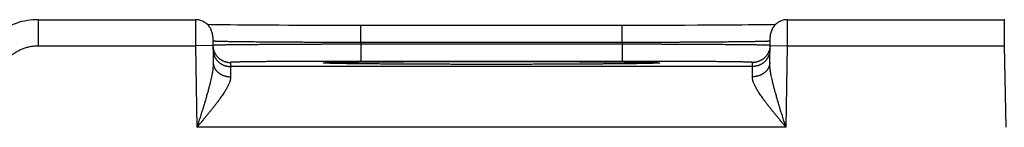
# Model space of a CAD drawing. Header units: inches. Extents: x 0 to 34, y 0 to 22.
# Tile 75 of 105: x 13.368 to 14.5, y 18.853 to 18.977. Entities that reach past the tile are written whole.
import ezdxf

# ---------------------------------------------------------------- set-up
doc = ezdxf.new("R2010")
doc.units = ezdxf.units.IN
doc.header["$LTSCALE"] = 1.87
doc.header["$MEASUREMENT"] = 0
doc.layers.get('0').update_dxf_attribs({"linetype": 'CONTINUOUS'})

msp = doc.modelspace()

# ---------------------------------------------------------------- linework, layer by layer
at = {"color": 7, "linetype": 'CONTINUOUS'}
for p, q in [((13.3893, 18.9767), (13.3893, 18.9467)), ((13.3893, 18.9767), (13.57, 18.9767)), ((14.251, 18.9767), (14.5, 18.9767)), ((13.5932, 18.9709), (13.5882, 18.971)), ((13.5978, 18.9709), (13.5932, 18.9709)), ((13.6033, 18.9708), (13.5978, 18.9709)), ((13.61, 18.9707), (13.6033, 18.9708)), ((13.6183, 18.9706), (13.61, 18.9707)), ((13.6284, 18.9705), (13.6183, 18.9706)), ((13.6365, 18.9705), (13.6284, 18.9705)), ((13.6457, 18.9704), (13.6365, 18.9705)), ((13.6557, 18.9703), (13.6457, 18.9704)), ((13.6662, 18.9703), (13.6557, 18.9703)), ((13.6771, 18.9702), (13.6662, 18.9703)), ((13.6883, 18.9702), (13.6771, 18.9702)), ((13.6998, 18.9702), (13.6883, 18.9702)), ((13.7116, 18.9701), (13.6998, 18.9702)), ((13.7236, 18.9701), (13.7116, 18.9701)), ((13.7358, 18.9701), (13.7236, 18.9701)), ((13.748, 18.9701), (13.7358, 18.9701)), ((13.7601, 18.9701), (13.748, 18.9701)), ((13.7601, 18.9504), (13.7601, 18.9701)), ((14.073, 18.9701), (13.7601, 18.9701)), ((14.0609, 18.9504), (14.0609, 18.9701)), ((14.0852, 18.9701), (14.073, 18.9701)), ((14.0974, 18.9701), (14.0852, 18.9701)), ((14.1093, 18.9701), (14.0974, 18.9701)), ((14.1212, 18.9702), (14.1093, 18.9701)), ((14.1327, 18.9702), (14.1212, 18.9702)), ((14.1474, 18.9703), (14.1327, 18.9702)), ((14.1595, 18.9703), (14.1474, 18.9703)), ((14.1698, 18.9704), (14.1595, 18.9703)), ((14.1788, 18.9704), (14.1698, 18.9704)), ((14.1893, 18.9705), (14.1788, 18.9704)), ((14.1984, 18.9706), (14.1893, 18.9705)), ((14.2061, 18.9707), (14.1984, 18.9706)), ((14.2128, 18.9707), (14.2061, 18.9707)), ((14.2186, 18.9708), (14.2128, 18.9707)), ((14.2247, 18.9709), (14.2186, 18.9708)), ((14.2297, 18.971), (14.2247, 18.9709)), ((14.2337, 18.971), (14.2297, 18.971)), ((14.2371, 18.9711), (14.2337, 18.971)), ((13.59, 18.9571), (13.5905, 18.9273)), ((14.2305, 18.9273), (14.231, 18.9571)), ((13.3893, 18.9467), (13.5702, 18.9467)), ((13.5902, 18.9471), (13.5702, 18.9467)), ((13.5702, 18.9467), (13.5718, 18.8529)), ((14.0609, 18.9504), (13.7601, 18.9504)), ((13.7601, 18.9485), (13.7601, 18.9288)), ((14.0609, 18.9485), (13.7601, 18.9485)), ((14.0609, 18.9485), (14.0609, 18.9288)), ((14.2308, 18.9471), (14.2508, 18.9467)), ((14.2492, 18.8529), (14.2508, 18.9467)), ((14.2508, 18.9467), (14.5002, 18.9467)), ((14.5002, 18.9467), (14.5018, 18.8529)), ((13.6102, 18.9275), (13.6102, 18.9229)), ((14.2107, 18.9229), (13.6102, 18.9229)), ((13.7191, 18.9268), (13.719, 18.9268)), ((13.719, 18.9268), (13.719, 18.9268)), ((13.7193, 18.9268), (13.7191, 18.9268)), ((13.7195, 18.9267), (13.7193, 18.9268)), ((13.7197, 18.9267), (13.7195, 18.9267)), ((13.72, 18.9267), (13.7197, 18.9267)), ((13.7206, 18.9267), (13.72, 18.9267)), ((13.7213, 18.9266), (13.7206, 18.9267)), ((13.7223, 18.9266), (13.7213, 18.9266)), ((13.7238, 18.9266), (13.7223, 18.9266)), ((13.7257, 18.9265), (13.7238, 18.9266)), ((13.7281, 18.9264), (13.7257, 18.9265)), ((13.7311, 18.9264), (13.7281, 18.9264)), ((13.7328, 18.9263), (13.7311, 18.9264)), ((13.7368, 18.9262), (13.7328, 18.9263)), ((13.7419, 18.9262), (13.7368, 18.9262)), ((13.7483, 18.9261), (13.7419, 18.9262)), ((13.754, 18.926), (13.7483, 18.9261)), ((13.7606, 18.9259), (13.754, 18.926)), ((14.0609, 18.9288), (13.7601, 18.9288)), ((13.7684, 18.9258), (13.7606, 18.9259)), ((13.7779, 18.9258), (13.7684, 18.9258)), ((13.7899, 18.9257), (13.7779, 18.9258)), ((13.7994, 18.9256), (13.7899, 18.9257)), ((13.8099, 18.9256), (13.7994, 18.9256)), ((13.8207, 18.9255), (13.8099, 18.9256)), ((13.8319, 18.9255), (13.8207, 18.9255)), ((13.8435, 18.9254), (13.8319, 18.9255)), ((13.8554, 18.9254), (13.8435, 18.9254)), ((13.8674, 18.9253), (13.8554, 18.9254)), ((13.8797, 18.9253), (13.8674, 18.9253)), ((13.892, 18.9253), (13.8797, 18.9253)), ((13.9045, 18.9253), (13.892, 18.9253)), ((13.9165, 18.9253), (13.9045, 18.9253)), ((13.929, 18.9253), (13.9165, 18.9253)), ((13.9414, 18.9253), (13.929, 18.9253)), ((13.9536, 18.9253), (13.9414, 18.9253)), ((13.9657, 18.9254), (13.9536, 18.9253)), ((13.9775, 18.9254), (13.9657, 18.9254)), ((13.9891, 18.9255), (13.9775, 18.9254)), ((14.0003, 18.9255), (13.9891, 18.9255)), ((14.0112, 18.9256), (14.0003, 18.9255)), ((14.0217, 18.9256), (14.0112, 18.9256)), ((14.0309, 18.9257), (14.0217, 18.9256)), ((14.0419, 18.9258), (14.0309, 18.9257)), ((14.0509, 18.9258), (14.0419, 18.9258)), ((14.0584, 18.9259), (14.0509, 18.9258)), ((14.0667, 18.926), (14.0584, 18.9259)), ((14.0736, 18.9261), (14.0667, 18.926)), ((14.0794, 18.9262), (14.0736, 18.9261)), ((14.0841, 18.9262), (14.0794, 18.9262)), ((14.0879, 18.9263), (14.0841, 18.9262)), ((14.091, 18.9264), (14.0879, 18.9263)), ((14.0941, 18.9265), (14.091, 18.9264)), ((14.0963, 18.9265), (14.0941, 18.9265)), ((14.098, 18.9266), (14.0963, 18.9265)), ((14.0991, 18.9266), (14.098, 18.9266)), ((14.1001, 18.9267), (14.0991, 18.9266)), ((14.1006, 18.9267), (14.1001, 18.9267)), ((14.1011, 18.9267), (14.1006, 18.9267)), ((14.1014, 18.9267), (14.1011, 18.9267)), ((14.1016, 18.9267), (14.1014, 18.9267)), ((14.1017, 18.9268), (14.1016, 18.9267)), ((14.1019, 18.9268), (14.1017, 18.9268)), ((14.102, 18.9268), (14.1019, 18.9268)), ((14.1019, 18.9268), (14.1019, 18.9268)), ((14.102, 18.9268), (14.102, 18.9268)), ((14.2107, 18.9229), (14.2108, 18.9275)), ((14.2492, 18.8529), (13.5718, 18.8529))]:
    msp.add_line(p, q, dxfattribs=at)
for points in [[(13.3893, 18.9767), (13.3863, 18.9767), (13.3831, 18.9765), (13.38, 18.9762), (13.3768, 18.9758), (13.3737, 18.9752), (13.3706, 18.9745), (13.3675, 18.9737), (13.3645, 18.9727), (13.3615, 18.9717), (13.3585, 18.9705), (13.3556, 18.9692), (13.3541, 18.9684)], [(13.59, 18.9571), (13.5899, 18.9582), (13.5898, 18.9593), (13.5896, 18.9605), (13.5894, 18.9616), (13.5891, 18.9627), (13.5887, 18.9637), (13.5883, 18.9648), (13.5878, 18.9658), (13.5873, 18.9668), (13.5867, 18.9677), (13.5861, 18.9687), (13.5854, 18.9696), (13.5846, 18.9704), (13.5838, 18.9712), (13.583, 18.972), (13.5821, 18.9727), (13.5812, 18.9733), (13.5802, 18.9739), (13.5792, 18.9745), (13.5782, 18.975), (13.5772, 18.9754), (13.5761, 18.9758), (13.575, 18.9761), (13.5739, 18.9764), (13.5728, 18.9765), (13.5717, 18.9767), (13.5706, 18.9767), (13.57, 18.9767)], [(14.251, 18.9767), (14.2504, 18.9767), (14.2493, 18.9767), (14.2482, 18.9765), (14.247, 18.9764), (14.2459, 18.9761), (14.2449, 18.9758), (14.2438, 18.9754), (14.2427, 18.975), (14.2417, 18.9745), (14.2407, 18.9739), (14.2398, 18.9733), (14.2389, 18.9727), (14.238, 18.972), (14.2372, 18.9712), (14.2364, 18.9704), (14.2356, 18.9696), (14.2349, 18.9687), (14.2343, 18.9677), (14.2337, 18.9668), (14.2331, 18.9658), (14.2327, 18.9648), (14.2322, 18.9637), (14.2319, 18.9627), (14.2316, 18.9616), (14.2313, 18.9605), (14.2311, 18.9593), (14.231, 18.9582), (14.231, 18.9571)], [(14.5006, 18.9767), (14.5, 18.9767)], [(13.5882, 18.971), (13.5842, 18.9711), (13.5839, 18.9711)]]:
    msp.add_lwpolyline(points, dxfattribs=at)
for points, knots in [([(13.57, 18.9767), (13.57, 18.9767), (13.57, 18.9767), (13.57, 18.9766), (13.57, 18.9764), (13.57, 18.9762), (13.57, 18.9758), (13.57, 18.9754), (13.57, 18.9749), (13.57, 18.9744), (13.57, 18.9737), (13.57, 18.973), (13.57, 18.9723), (13.57, 18.9714), (13.57, 18.9705), (13.57, 18.9696), (13.57, 18.9686), (13.5701, 18.9675), (13.5701, 18.9664), (13.5701, 18.9652), (13.5701, 18.964), (13.5701, 18.9627), (13.5701, 18.9614), (13.5701, 18.96), (13.5701, 18.9586), (13.5701, 18.9572), (13.5701, 18.9558), (13.5701, 18.9543), (13.5701, 18.9528), (13.5701, 18.9513), (13.5702, 18.9498), (13.5702, 18.9483), (13.5702, 18.9473), (13.5702, 18.9467)], [0, 0, 0, 0, 0.000596, 0.004046, 0.010083, 0.018691, 0.029846, 0.043521, 0.059679, 0.078279, 0.099272, 0.122604, 0.148214, 0.176036, 0.205997, 0.238016, 0.272012, 0.3079, 0.345585, 0.384966, 0.425936, 0.46839, 0.512222, 0.55732, 0.603571, 0.650854, 0.699047, 0.748025, 0.797658, 0.847811, 0.898345, 0.949121, 1, 1, 1, 1]), ([(14.2508, 18.9467), (14.2508, 18.9473), (14.2508, 18.9483), (14.2508, 18.9498), (14.2508, 18.9513), (14.2508, 18.9528), (14.2508, 18.9543), (14.2508, 18.9558), (14.2509, 18.9572), (14.2509, 18.9586), (14.2509, 18.96), (14.2509, 18.9614), (14.2509, 18.9627), (14.2509, 18.964), (14.2509, 18.9652), (14.2509, 18.9664), (14.2509, 18.9675), (14.2509, 18.9686), (14.2509, 18.9696), (14.2509, 18.9705), (14.2509, 18.9714), (14.2509, 18.9723), (14.2509, 18.973), (14.251, 18.9737), (14.251, 18.9744), (14.251, 18.9749), (14.251, 18.9754), (14.251, 18.9758), (14.251, 18.9762), (14.251, 18.9764), (14.251, 18.9766), (14.251, 18.9767), (14.251, 18.9767), (14.251, 18.9767)], [0, 0, 0, 0, 0.050879, 0.101655, 0.152189, 0.202342, 0.251975, 0.300953, 0.349146, 0.396429, 0.44268, 0.487778, 0.53161, 0.574064, 0.615034, 0.654415, 0.6921, 0.727988, 0.761984, 0.794003, 0.823964, 0.851786, 0.877396, 0.900728, 0.921721, 0.940321, 0.956479, 0.970154, 0.981309, 0.989917, 0.995954, 0.999404, 1, 1, 1, 1]), ([(14.5, 18.9767), (14.5, 18.9767), (14.5, 18.9767), (14.5, 18.9766), (14.5, 18.9764), (14.5, 18.9762), (14.5, 18.9758), (14.5, 18.9754), (14.5, 18.9749), (14.5, 18.9744), (14.5, 18.9737), (14.5, 18.973), (14.5, 18.9723), (14.5, 18.9714), (14.5, 18.9705), (14.5, 18.9696), (14.5, 18.9686), (14.5001, 18.9675), (14.5001, 18.9664), (14.5001, 18.9652), (14.5001, 18.964), (14.5001, 18.9627), (14.5001, 18.9614), (14.5001, 18.96), (14.5001, 18.9586), (14.5001, 18.9572), (14.5001, 18.9558), (14.5001, 18.9543), (14.5001, 18.9528), (14.5001, 18.9513), (14.5002, 18.9498), (14.5002, 18.9483), (14.5002, 18.9473), (14.5002, 18.9467)], [0, 0, 0, 0, 0.000596, 0.004046, 0.010083, 0.018691, 0.029846, 0.043521, 0.059679, 0.078279, 0.099272, 0.122604, 0.148214, 0.176036, 0.205997, 0.238016, 0.272012, 0.3079, 0.345585, 0.384966, 0.425936, 0.46839, 0.512222, 0.55732, 0.603571, 0.650854, 0.699047, 0.748025, 0.797658, 0.847811, 0.898345, 0.949121, 1, 1, 1, 1]), ([(13.3405, 18.898), (13.3405, 18.8987), (13.3406, 18.9002), (13.3407, 18.9024), (13.3409, 18.9045), (13.3413, 18.9067), (13.3417, 18.9088), (13.3423, 18.911), (13.3429, 18.9131), (13.3436, 18.9151), (13.3444, 18.9172), (13.3453, 18.9191), (13.3463, 18.9211), (13.3474, 18.923), (13.3486, 18.9249), (13.3498, 18.9267), (13.3511, 18.9284), (13.3525, 18.9301), (13.354, 18.9317), (13.3556, 18.9332), (13.3572, 18.9347), (13.3589, 18.9361), (13.3606, 18.9375), (13.3624, 18.9387), (13.3643, 18.9399), (13.3662, 18.9409), (13.3681, 18.9419), (13.3701, 18.9428), (13.3722, 18.9437), (13.3742, 18.9444), (13.3763, 18.945), (13.3784, 18.9455), (13.3806, 18.946), (13.3827, 18.9463), (13.3849, 18.9466), (13.3871, 18.9467), (13.3885, 18.9467), (13.3893, 18.9467)], [0, 0, 0, 0, 0.028445, 0.056937, 0.085464, 0.114016, 0.142584, 0.171163, 0.199747, 0.228333, 0.256921, 0.285513, 0.314108, 0.342702, 0.37129, 0.399872, 0.428455, 0.457044, 0.485639, 0.514238, 0.542835, 0.571427, 0.600012, 0.628595, 0.657185, 0.685783, 0.714384, 0.742982, 0.771576, 0.800167, 0.828753, 0.857337, 0.885917, 0.914486, 0.943032, 0.971541, 1, 1, 1, 1]), ([(13.7601, 18.9504), (13.7582, 18.9504), (13.7544, 18.9504), (13.7487, 18.9504), (13.7431, 18.9505), (13.7374, 18.9505), (13.7318, 18.9505), (13.7262, 18.9505), (13.7207, 18.9505), (13.7152, 18.9506), (13.7097, 18.9506), (13.7043, 18.9506), (13.699, 18.9506), (13.6937, 18.9507), (13.6885, 18.9507), (13.6834, 18.9507), (13.6784, 18.9507), (13.6735, 18.9508), (13.6686, 18.9508), (13.6639, 18.9508), (13.6593, 18.9509), (13.6548, 18.9509), (13.6504, 18.951), (13.6461, 18.951), (13.6419, 18.951), (13.6379, 18.9511), (13.634, 18.9511), (13.6303, 18.9511), (13.6267, 18.9512), (13.6233, 18.9512), (13.62, 18.9513), (13.6168, 18.9513), (13.6139, 18.9514), (13.6111, 18.9514), (13.6084, 18.9514), (13.6059, 18.9515), (13.6036, 18.9515), (13.6015, 18.9516), (13.5996, 18.9516), (13.5978, 18.9517), (13.5962, 18.9517), (13.5948, 18.9518), (13.5936, 18.9518), (13.5925, 18.9519), (13.5917, 18.9519), (13.591, 18.9519), (13.5905, 18.952), (13.5903, 18.952), (13.5902, 18.952)], [0, 0, 0, 0, 0.033435, 0.066827, 0.100144, 0.13335, 0.166408, 0.199283, 0.231936, 0.264329, 0.296426, 0.328192, 0.359594, 0.390598, 0.421165, 0.451259, 0.480848, 0.509901, 0.538385, 0.566265, 0.593506, 0.62008, 0.645961, 0.671122, 0.695534, 0.719169, 0.742, 0.764002, 0.78515, 0.805424, 0.824802, 0.843263, 0.860785, 0.877344, 0.892923, 0.907506, 0.921076, 0.933619, 0.945118, 0.955561, 0.964937, 0.973236, 0.980449, 0.986568, 0.991585, 0.995497, 0.998302, 1, 1, 1, 1]), ([(13.5902, 18.9471), (13.5902, 18.9468), (13.5902, 18.946), (13.5903, 18.945), (13.5905, 18.9439), (13.5907, 18.9428), (13.591, 18.9417), (13.5914, 18.9407), (13.5918, 18.9396), (13.5922, 18.9386), (13.5928, 18.9376), (13.5933, 18.9367), (13.594, 18.9358), (13.5946, 18.9349), (13.5954, 18.9341), (13.5961, 18.9333), (13.597, 18.9325), (13.5978, 18.9318), (13.5987, 18.9311), (13.5996, 18.9305), (13.6006, 18.93), (13.6016, 18.9295), (13.6026, 18.929), (13.6036, 18.9286), (13.6047, 18.9283), (13.6058, 18.928), (13.6068, 18.9278), (13.6079, 18.9276), (13.6091, 18.9276), (13.6098, 18.9275), (13.6102, 18.9275)], [0, 0, 0, 0, 0.033068, 0.068879, 0.104691, 0.140503, 0.176314, 0.212126, 0.247938, 0.28375, 0.319562, 0.355374, 0.391186, 0.426998, 0.46281, 0.498622, 0.534434, 0.570247, 0.606059, 0.641872, 0.677684, 0.713497, 0.74931, 0.785123, 0.820935, 0.856748, 0.892561, 0.928374, 0.964187, 1, 1, 1, 1]), ([(13.5902, 18.9425), (13.5903, 18.9421), (13.5903, 18.9414), (13.5904, 18.9403), (13.5906, 18.9392), (13.5908, 18.9381), (13.5911, 18.937), (13.5915, 18.936), (13.5919, 18.935), (13.5923, 18.9339), (13.5928, 18.933), (13.5934, 18.932), (13.594, 18.9311), (13.5947, 18.9302), (13.5955, 18.9294), (13.5962, 18.9286), (13.597, 18.9278), (13.5979, 18.9271), (13.5988, 18.9265), (13.5997, 18.9258), (13.6007, 18.9253), (13.6017, 18.9248), (13.6027, 18.9243), (13.6037, 18.9239), (13.6048, 18.9236), (13.6058, 18.9233), (13.6069, 18.9231), (13.608, 18.923), (13.6091, 18.9229), (13.6099, 18.9229), (13.6102, 18.9229)], [0, 0, 0, 0, 0.035714, 0.071427, 0.107141, 0.142855, 0.178568, 0.214282, 0.249996, 0.28571, 0.321424, 0.357138, 0.392852, 0.428566, 0.46428, 0.499994, 0.535708, 0.571423, 0.607137, 0.642852, 0.678566, 0.714281, 0.749996, 0.785711, 0.821425, 0.85714, 0.892855, 0.92857, 0.964285, 1, 1, 1, 1]), ([(13.7601, 18.9485), (13.7582, 18.9485), (13.7544, 18.9485), (13.7488, 18.9485), (13.7431, 18.9485), (13.7375, 18.9484), (13.7318, 18.9484), (13.7263, 18.9484), (13.7207, 18.9484), (13.7152, 18.9484), (13.7098, 18.9483), (13.7044, 18.9483), (13.699, 18.9483), (13.6938, 18.9483), (13.6886, 18.9483), (13.6835, 18.9482), (13.6785, 18.9482), (13.6735, 18.9482), (13.6687, 18.9482), (13.664, 18.9481), (13.6593, 18.9481), (13.6548, 18.9481), (13.6504, 18.948), (13.6461, 18.948), (13.642, 18.948), (13.638, 18.9479), (13.6341, 18.9479), (13.6304, 18.9479), (13.6268, 18.9479), (13.6233, 18.9478), (13.6201, 18.9478), (13.6169, 18.9478), (13.6139, 18.9477), (13.6111, 18.9477), (13.6085, 18.9477), (13.606, 18.9476), (13.6037, 18.9476), (13.6016, 18.9476), (13.5996, 18.9475), (13.5979, 18.9475), (13.5963, 18.9475), (13.5949, 18.9474), (13.5936, 18.9474), (13.5926, 18.9474), (13.5917, 18.9473), (13.5911, 18.9473), (13.5906, 18.9473), (13.5904, 18.9472), (13.5903, 18.9472)], [0, 0, 0, 0, 0.033448, 0.066862, 0.100201, 0.133425, 0.166497, 0.19938, 0.232039, 0.264438, 0.296543, 0.328315, 0.359716, 0.390712, 0.421272, 0.451361, 0.480946, 0.509991, 0.538463, 0.566332, 0.593571, 0.620147, 0.646028, 0.671185, 0.695589, 0.719218, 0.742045, 0.764046, 0.785197, 0.805473, 0.82485, 0.843306, 0.860821, 0.877378, 0.892957, 0.907539, 0.921107, 0.933647, 0.945146, 0.95559, 0.964967, 0.973266, 0.980477, 0.986594, 0.99161, 0.995518, 0.998315, 1, 1, 1, 1]), ([(13.7601, 18.9504), (13.7601, 18.9502), (13.7601, 18.9498), (13.7601, 18.9491), (13.7601, 18.9487), (13.7601, 18.9485)], [0, 0, 0, 0, 0.326582, 0.65987, 1, 1, 1, 1]), ([(14.2308, 18.952), (14.2307, 18.952), (14.2305, 18.952), (14.23, 18.9519), (14.2293, 18.9519), (14.2285, 18.9519), (14.2274, 18.9518), (14.2262, 18.9518), (14.2248, 18.9517), (14.2232, 18.9517), (14.2214, 18.9516), (14.2195, 18.9516), (14.2173, 18.9515), (14.215, 18.9515), (14.2126, 18.9514), (14.2099, 18.9514), (14.2071, 18.9514), (14.2041, 18.9513), (14.201, 18.9513), (14.1977, 18.9512), (14.1942, 18.9512), (14.1907, 18.9511), (14.1869, 18.9511), (14.183, 18.9511), (14.179, 18.951), (14.1749, 18.951), (14.1706, 18.951), (14.1662, 18.9509), (14.1617, 18.9509), (14.1571, 18.9508), (14.1523, 18.9508), (14.1475, 18.9508), (14.1426, 18.9507), (14.1375, 18.9507), (14.1324, 18.9507), (14.1272, 18.9507), (14.122, 18.9506), (14.1166, 18.9506), (14.1112, 18.9506), (14.1058, 18.9506), (14.1003, 18.9505), (14.0947, 18.9505), (14.0891, 18.9505), (14.0835, 18.9505), (14.0779, 18.9505), (14.0722, 18.9504), (14.0666, 18.9504), (14.0628, 18.9504), (14.0609, 18.9504)], [0, 0, 0, 0, 0.001699, 0.004504, 0.008417, 0.013435, 0.019554, 0.026767, 0.035066, 0.044442, 0.054884, 0.066383, 0.078925, 0.092496, 0.10708, 0.12266, 0.139221, 0.156744, 0.175207, 0.194586, 0.214862, 0.236013, 0.258017, 0.280851, 0.304487, 0.328898, 0.354056, 0.379935, 0.406508, 0.433747, 0.461626, 0.490108, 0.51916, 0.548747, 0.57884, 0.609406, 0.64041, 0.671814, 0.703582, 0.735681, 0.768078, 0.800733, 0.833608, 0.866664, 0.899866, 0.933179, 0.966567, 1, 1, 1, 1]), ([(14.0609, 18.9504), (14.0609, 18.9502), (14.0609, 18.9498), (14.0609, 18.9491), (14.0609, 18.9487), (14.0609, 18.9485)], [0, 0, 0, 0, 0.326893, 0.660185, 1, 1, 1, 1]), ([(14.2307, 18.9472), (14.2306, 18.9472), (14.2304, 18.9473), (14.2299, 18.9473), (14.2292, 18.9473), (14.2284, 18.9474), (14.2273, 18.9474), (14.2261, 18.9474), (14.2247, 18.9475), (14.2231, 18.9475), (14.2213, 18.9475), (14.2194, 18.9476), (14.2173, 18.9476), (14.215, 18.9476), (14.2125, 18.9477), (14.2098, 18.9477), (14.207, 18.9477), (14.204, 18.9478), (14.2009, 18.9478), (14.1976, 18.9478), (14.1942, 18.9479), (14.1906, 18.9479), (14.1868, 18.9479), (14.183, 18.9479), (14.179, 18.948), (14.1748, 18.948), (14.1705, 18.948), (14.1661, 18.9481), (14.1616, 18.9481), (14.157, 18.9481), (14.1523, 18.9482), (14.1474, 18.9482), (14.1425, 18.9482), (14.1375, 18.9482), (14.1324, 18.9483), (14.1272, 18.9483), (14.1219, 18.9483), (14.1166, 18.9483), (14.1112, 18.9483), (14.1058, 18.9484), (14.1003, 18.9484), (14.0947, 18.9484), (14.0891, 18.9484), (14.0835, 18.9484), (14.0779, 18.9485), (14.0722, 18.9485), (14.0665, 18.9485), (14.0627, 18.9485), (14.0609, 18.9485)], [0, 0, 0, 0, 0.001685, 0.004482, 0.00839, 0.013405, 0.019522, 0.026734, 0.035033, 0.044411, 0.054856, 0.066355, 0.078896, 0.092466, 0.107049, 0.12263, 0.139189, 0.156706, 0.175164, 0.194544, 0.214823, 0.235976, 0.257978, 0.280806, 0.304435, 0.328841, 0.353997, 0.379878, 0.406452, 0.433689, 0.461556, 0.490026, 0.519069, 0.548652, 0.578739, 0.609296, 0.64029, 0.671689, 0.70346, 0.735563, 0.767961, 0.800619, 0.833501, 0.866574, 0.899799, 0.933139, 0.966552, 1, 1, 1, 1]), ([(14.2307, 18.9425), (14.2307, 18.9421), (14.2307, 18.9414), (14.2306, 18.9403), (14.2304, 18.9392), (14.2302, 18.9381), (14.2299, 18.937), (14.2295, 18.936), (14.2291, 18.935), (14.2286, 18.9339), (14.2281, 18.933), (14.2275, 18.932), (14.2269, 18.9311), (14.2262, 18.9302), (14.2255, 18.9294), (14.2247, 18.9286), (14.2239, 18.9278), (14.2231, 18.9271), (14.2222, 18.9265), (14.2213, 18.9258), (14.2203, 18.9253), (14.2193, 18.9248), (14.2183, 18.9243), (14.2173, 18.9239), (14.2162, 18.9236), (14.2151, 18.9233), (14.214, 18.9231), (14.2129, 18.923), (14.2118, 18.9229), (14.2111, 18.9229), (14.2107, 18.9229)], [0, 0, 0, 0, 0.035714, 0.071427, 0.107141, 0.142855, 0.178568, 0.214282, 0.249996, 0.28571, 0.321424, 0.357138, 0.392852, 0.428566, 0.46428, 0.499994, 0.535708, 0.571423, 0.607137, 0.642852, 0.678566, 0.714281, 0.749996, 0.785711, 0.821425, 0.85714, 0.892855, 0.92857, 0.964285, 1, 1, 1, 1]), ([(14.2308, 18.9471), (14.2308, 18.9468), (14.2308, 18.946), (14.2307, 18.945), (14.2305, 18.9439), (14.2302, 18.9428), (14.23, 18.9417), (14.2296, 18.9407), (14.2292, 18.9396), (14.2287, 18.9386), (14.2282, 18.9376), (14.2276, 18.9367), (14.227, 18.9358), (14.2263, 18.9349), (14.2256, 18.9341), (14.2248, 18.9333), (14.224, 18.9325), (14.2232, 18.9318), (14.2223, 18.9311), (14.2213, 18.9305), (14.2204, 18.93), (14.2194, 18.9295), (14.2184, 18.929), (14.2173, 18.9286), (14.2163, 18.9283), (14.2152, 18.928), (14.2141, 18.9278), (14.213, 18.9276), (14.2119, 18.9276), (14.2112, 18.9275), (14.2108, 18.9275)], [0, 0, 0, 0, 0.033068, 0.068879, 0.104691, 0.140503, 0.176314, 0.212126, 0.247938, 0.28375, 0.319562, 0.355374, 0.391186, 0.426998, 0.46281, 0.498622, 0.534434, 0.570247, 0.606059, 0.641872, 0.677684, 0.713497, 0.74931, 0.785123, 0.820935, 0.856748, 0.892561, 0.928374, 0.964187, 1, 1, 1, 1]), ([(13.5905, 18.9273), (13.5905, 18.9268), (13.5905, 18.9257), (13.5904, 18.924), (13.5903, 18.922), (13.5901, 18.9199), (13.5897, 18.9176), (13.5893, 18.9151), (13.5888, 18.9124), (13.5882, 18.9094), (13.5875, 18.9061), (13.5866, 18.9025), (13.5856, 18.8987), (13.5845, 18.8945), (13.5833, 18.8901), (13.5819, 18.8854), (13.5804, 18.8804), (13.5788, 18.8752), (13.5772, 18.8698), (13.5754, 18.8643), (13.5736, 18.8586), (13.5724, 18.8548), (13.5718, 18.8529)], [0, 0, 0, 0, 0.020453, 0.04308, 0.068045, 0.095504, 0.125628, 0.158656, 0.194888, 0.234643, 0.278218, 0.325753, 0.37732, 0.432972, 0.492681, 0.556339, 0.623811, 0.694676, 0.768335, 0.844169, 0.921581, 1, 1, 1, 1]), ([(13.5905, 18.9273), (13.5905, 18.927), (13.5906, 18.9264), (13.5907, 18.9255), (13.5908, 18.9246), (13.5911, 18.9237), (13.5914, 18.9228), (13.5917, 18.9219), (13.5921, 18.9211), (13.5926, 18.9202), (13.5931, 18.9194), (13.5937, 18.9186), (13.5943, 18.9179), (13.595, 18.9171), (13.5957, 18.9164), (13.5965, 18.9158), (13.5973, 18.9151), (13.5981, 18.9145), (13.599, 18.914), (13.6, 18.9135), (13.6009, 18.913), (13.6019, 18.9126), (13.6029, 18.9123), (13.604, 18.9119), (13.605, 18.9117), (13.6061, 18.9114), (13.6072, 18.9113), (13.6083, 18.9111), (13.6094, 18.9111), (13.6101, 18.9111), (13.6105, 18.9111)], [0, 0, 0, 0, 0.032392, 0.064828, 0.097353, 0.130008, 0.162834, 0.195869, 0.229146, 0.262697, 0.296548, 0.33072, 0.365232, 0.400096, 0.435322, 0.470911, 0.506865, 0.543176, 0.579837, 0.616833, 0.654147, 0.691759, 0.729644, 0.767777, 0.806127, 0.844665, 0.883356, 0.922166, 0.96106, 1, 1, 1, 1]), ([(13.7601, 18.9288), (13.7584, 18.9288), (13.755, 18.9288), (13.7499, 18.9288), (13.7448, 18.9288), (13.7397, 18.9288), (13.7346, 18.9288), (13.7296, 18.9288), (13.7246, 18.9288), (13.7197, 18.9288), (13.7148, 18.9288), (13.7099, 18.9288), (13.7051, 18.9288), (13.7004, 18.9287), (13.6957, 18.9287), (13.6911, 18.9287), (13.6866, 18.9287), (13.6822, 18.9287), (13.6779, 18.9286), (13.6737, 18.9286), (13.6695, 18.9286), (13.6655, 18.9285), (13.6616, 18.9285), (13.6578, 18.9285), (13.6541, 18.9285), (13.6506, 18.9284), (13.6471, 18.9284), (13.6438, 18.9284), (13.6407, 18.9283), (13.6377, 18.9283), (13.6348, 18.9283), (13.632, 18.9282), (13.6295, 18.9282), (13.627, 18.9281), (13.6247, 18.9281), (13.6226, 18.9281), (13.6207, 18.928), (13.6189, 18.928), (13.6172, 18.9279), (13.6158, 18.9279), (13.6145, 18.9278), (13.6134, 18.9278), (13.6124, 18.9278), (13.6116, 18.9277), (13.611, 18.9277), (13.6106, 18.9276), (13.6103, 18.9276), (13.6102, 18.9276), (13.6102, 18.9275)], [0, 0, 0, 0, 0.034116, 0.068221, 0.102261, 0.136182, 0.169931, 0.203461, 0.236747, 0.269767, 0.30249, 0.334865, 0.366841, 0.398384, 0.42946, 0.460037, 0.490076, 0.519543, 0.548402, 0.576624, 0.604175, 0.631023, 0.657134, 0.682477, 0.707025, 0.730748, 0.753619, 0.775614, 0.796707, 0.816869, 0.836077, 0.854309, 0.871548, 0.887772, 0.90296, 0.917094, 0.93016, 0.942145, 0.953035, 0.962811, 0.971459, 0.978973, 0.985349, 0.990581, 0.99466, 0.99758, 0.999347, 1, 1, 1, 1]), ([(13.6102, 18.9229), (13.6102, 18.9228), (13.6102, 18.9227), (13.6103, 18.9225), (13.6103, 18.9222), (13.6103, 18.9218), (13.6103, 18.9212), (13.6103, 18.9205), (13.6103, 18.9197), (13.6103, 18.9188), (13.6104, 18.9178), (13.6104, 18.9166), (13.6104, 18.9154), (13.6104, 18.914), (13.6105, 18.9126), (13.6105, 18.9116), (13.6105, 18.9111)], [0, 0, 0, 0, 0.007241, 0.024667, 0.052254, 0.089957, 0.137707, 0.195422, 0.263008, 0.340354, 0.427306, 0.523679, 0.6293, 0.744009, 0.867638, 1, 1, 1, 1]), ([(13.719, 18.9267), (13.719, 18.9267), (13.7186, 18.9268), (13.7181, 18.9268), (13.7175, 18.9268), (13.7171, 18.9269), (13.7168, 18.9269), (13.7168, 18.9271), (13.7171, 18.9271), (13.7175, 18.9272), (13.7181, 18.9272), (13.7189, 18.9272), (13.7199, 18.9273), (13.7211, 18.9274), (13.7225, 18.9274), (13.7241, 18.9275), (13.7259, 18.9275), (13.7279, 18.9276), (13.7301, 18.9276), (13.7325, 18.9277), (13.7351, 18.9277), (13.7378, 18.9278), (13.7407, 18.9278), (13.7438, 18.9279), (13.7471, 18.9279), (13.7506, 18.928), (13.7542, 18.928), (13.758, 18.928), (13.7619, 18.9281), (13.766, 18.9281), (13.7703, 18.9282), (13.7747, 18.9282), (13.7792, 18.9282), (13.7839, 18.9283), (13.7887, 18.9283), (13.7937, 18.9283), (13.7987, 18.9284), (13.8039, 18.9284), (13.8092, 18.9284), (13.8146, 18.9285), (13.8201, 18.9285), (13.8257, 18.9285), (13.8314, 18.9285), (13.8371, 18.9286), (13.843, 18.9286), (13.8489, 18.9286), (13.8549, 18.9286), (13.8609, 18.9286), (13.867, 18.9286), (13.8731, 18.9287), (13.8793, 18.9287), (13.8855, 18.9287), (13.8917, 18.9287), (13.898, 18.9287), (13.9042, 18.9287), (13.9084, 18.9287), (13.9105, 18.9287)], [0, 0, 0, 0, 0.000917, 0.005061, 0.008178, 0.01027, 0.011345, 0.011624, 0.012699, 0.01479, 0.017909, 0.022053, 0.027222, 0.033411, 0.040613, 0.04882, 0.058024, 0.068215, 0.079385, 0.09152, 0.104608, 0.118634, 0.133583, 0.149443, 0.166195, 0.183822, 0.202304, 0.221622, 0.241756, 0.262687, 0.284391, 0.306847, 0.330028, 0.353911, 0.378472, 0.403685, 0.429523, 0.455958, 0.48296, 0.510503, 0.538564, 0.567116, 0.596122, 0.625546, 0.655359, 0.685535, 0.716045, 0.746853, 0.777923, 0.809225, 0.840731, 0.872412, 0.904224, 0.936122, 0.968063, 1, 1, 1, 1]), ([(13.9105, 18.9253), (13.9084, 18.9253), (13.9042, 18.9253), (13.898, 18.9253), (13.8917, 18.9253), (13.8855, 18.9253), (13.8793, 18.9253), (13.8731, 18.9253), (13.867, 18.9253), (13.8609, 18.9254), (13.8549, 18.9254), (13.8489, 18.9254), (13.843, 18.9254), (13.8371, 18.9254), (13.8314, 18.9255), (13.8257, 18.9255), (13.8201, 18.9255), (13.8146, 18.9255), (13.8092, 18.9256), (13.8039, 18.9256), (13.7987, 18.9256), (13.7937, 18.9256), (13.7887, 18.9257), (13.7839, 18.9257), (13.7792, 18.9258), (13.7747, 18.9258), (13.7703, 18.9258), (13.766, 18.9259), (13.7619, 18.9259), (13.758, 18.926), (13.7542, 18.926), (13.7506, 18.926), (13.7471, 18.9261), (13.7438, 18.9261), (13.7407, 18.9262), (13.7378, 18.9262), (13.7351, 18.9263), (13.7325, 18.9263), (13.7301, 18.9264), (13.7279, 18.9264), (13.7259, 18.9265), (13.7241, 18.9265), (13.7225, 18.9266), (13.7211, 18.9266), (13.72, 18.9267), (13.7193, 18.9267), (13.719, 18.9267)], [0, 0, 0, 0, 0.032688, 0.065381, 0.09803, 0.130591, 0.163018, 0.195266, 0.227304, 0.259102, 0.290631, 0.321855, 0.352739, 0.383253, 0.41337, 0.443058, 0.47228, 0.501001, 0.529192, 0.556832, 0.583894, 0.610345, 0.636151, 0.661286, 0.685729, 0.709455, 0.732439, 0.754654, 0.776076, 0.796683, 0.816455, 0.83537, 0.853411, 0.870556, 0.886789, 0.90209, 0.916444, 0.929838, 0.942259, 0.953691, 0.964123, 0.973542, 0.981941, 0.989313, 0.995648, 1, 1, 1, 1]), ([(13.9105, 18.9287), (13.9126, 18.9287), (13.9167, 18.9287), (13.923, 18.9287), (13.9292, 18.9287), (13.9355, 18.9287), (13.9417, 18.9287), (13.9479, 18.9287), (13.954, 18.9286), (13.9601, 18.9286), (13.9661, 18.9286), (13.9721, 18.9286), (13.978, 18.9286), (13.9838, 18.9286), (13.9896, 18.9285), (13.9953, 18.9285), (14.0009, 18.9285), (14.0064, 18.9285), (14.0118, 18.9284), (14.0171, 18.9284), (14.0223, 18.9284), (14.0273, 18.9283), (14.0323, 18.9283), (14.0371, 18.9283), (14.0417, 18.9282), (14.0463, 18.9282), (14.0507, 18.9282), (14.0549, 18.9281), (14.059, 18.9281), (14.063, 18.928), (14.0668, 18.928), (14.0704, 18.928), (14.0738, 18.9279), (14.0771, 18.9279), (14.0802, 18.9278), (14.0832, 18.9278), (14.0859, 18.9277), (14.0885, 18.9277), (14.0908, 18.9276), (14.093, 18.9276), (14.095, 18.9275), (14.0968, 18.9275), (14.0984, 18.9274), (14.0998, 18.9274), (14.1011, 18.9273), (14.1021, 18.9272), (14.1029, 18.9272), (14.1035, 18.9272), (14.1039, 18.9271), (14.1042, 18.9271), (14.1042, 18.9269), (14.1039, 18.9269), (14.1035, 18.9268), (14.1029, 18.9268), (14.1023, 18.9268), (14.102, 18.9267), (14.102, 18.9267)], [0, 0, 0, 0, 0.031939, 0.063881, 0.095782, 0.127596, 0.159279, 0.190788, 0.222091, 0.25316, 0.283966, 0.314473, 0.344648, 0.374462, 0.403887, 0.432895, 0.461447, 0.489509, 0.517054, 0.54406, 0.570501, 0.596345, 0.621559, 0.646117, 0.669999, 0.69318, 0.715636, 0.737342, 0.758272, 0.778407, 0.797725, 0.816207, 0.833834, 0.850587, 0.866447, 0.881397, 0.895423, 0.90851, 0.920645, 0.931816, 0.942008, 0.951212, 0.959419, 0.966621, 0.972811, 0.97798, 0.982125, 0.985243, 0.987334, 0.988409, 0.988689, 0.989763, 0.991855, 0.994973, 0.999117, 1, 1, 1, 1]), ([(14.102, 18.9267), (14.1017, 18.9267), (14.101, 18.9267), (14.0998, 18.9266), (14.0984, 18.9266), (14.0968, 18.9265), (14.095, 18.9265), (14.093, 18.9264), (14.0908, 18.9264), (14.0885, 18.9263), (14.0859, 18.9263), (14.0832, 18.9262), (14.0802, 18.9262), (14.0771, 18.9261), (14.0738, 18.9261), (14.0704, 18.926), (14.0668, 18.926), (14.063, 18.926), (14.059, 18.9259), (14.0549, 18.9259), (14.0507, 18.9258), (14.0463, 18.9258), (14.0417, 18.9258), (14.0371, 18.9257), (14.0323, 18.9257), (14.0273, 18.9256), (14.0223, 18.9256), (14.0171, 18.9256), (14.0118, 18.9256), (14.0064, 18.9255), (14.0009, 18.9255), (13.9953, 18.9255), (13.9896, 18.9255), (13.9838, 18.9254), (13.978, 18.9254), (13.9721, 18.9254), (13.9661, 18.9254), (13.9601, 18.9254), (13.954, 18.9253), (13.9479, 18.9253), (13.9417, 18.9253), (13.9355, 18.9253), (13.9292, 18.9253), (13.923, 18.9253), (13.9167, 18.9253), (13.9126, 18.9253), (13.9105, 18.9253)], [0, 0, 0, 0, 0.004386, 0.010721, 0.018092, 0.026491, 0.035911, 0.046341, 0.057773, 0.070193, 0.083588, 0.097942, 0.113243, 0.129474, 0.14662, 0.16466, 0.183576, 0.203348, 0.223954, 0.245376, 0.26759, 0.290572, 0.314298, 0.338741, 0.363878, 0.389683, 0.416129, 0.443185, 0.470822, 0.499012, 0.527732, 0.556954, 0.586641, 0.616756, 0.647269, 0.678153, 0.709379, 0.74091, 0.77271, 0.804746, 0.836992, 0.869417, 0.901975, 0.934623, 0.967313, 1, 1, 1, 1]), ([(14.2108, 18.9275), (14.2108, 18.9276), (14.2106, 18.9276), (14.2104, 18.9276), (14.21, 18.9277), (14.2094, 18.9277), (14.2086, 18.9278), (14.2076, 18.9278), (14.2065, 18.9278), (14.2052, 18.9279), (14.2037, 18.9279), (14.2021, 18.928), (14.2003, 18.928), (14.1983, 18.9281), (14.1962, 18.9281), (14.1939, 18.9281), (14.1915, 18.9282), (14.1889, 18.9282), (14.1862, 18.9283), (14.1833, 18.9283), (14.1803, 18.9283), (14.1771, 18.9284), (14.1738, 18.9284), (14.1704, 18.9284), (14.1668, 18.9285), (14.1632, 18.9285), (14.1594, 18.9285), (14.1555, 18.9285), (14.1514, 18.9286), (14.1473, 18.9286), (14.1431, 18.9286), (14.1387, 18.9287), (14.1343, 18.9287), (14.1298, 18.9287), (14.1252, 18.9287), (14.1206, 18.9287), (14.1158, 18.9288), (14.1111, 18.9288), (14.1062, 18.9288), (14.1013, 18.9288), (14.0963, 18.9288), (14.0914, 18.9288), (14.0863, 18.9288), (14.0813, 18.9288), (14.0762, 18.9288), (14.0711, 18.9288), (14.066, 18.9288), (14.0626, 18.9288), (14.0609, 18.9288)], [0, 0, 0, 0, 0.000653, 0.002421, 0.005342, 0.009421, 0.014653, 0.02103, 0.028545, 0.037193, 0.046969, 0.057859, 0.069845, 0.082911, 0.097046, 0.112235, 0.128459, 0.145698, 0.163931, 0.183139, 0.203302, 0.224395, 0.24639, 0.269262, 0.292985, 0.317533, 0.342877, 0.368989, 0.395836, 0.423387, 0.451609, 0.48047, 0.509937, 0.539976, 0.570552, 0.601629, 0.633171, 0.665148, 0.697523, 0.730246, 0.763267, 0.796553, 0.830084, 0.863832, 0.897752, 0.93179, 0.965891, 1, 1, 1, 1]), ([(14.2305, 18.9273), (14.2304, 18.927), (14.2304, 18.9264), (14.2303, 18.9255), (14.2301, 18.9246), (14.2299, 18.9237), (14.2296, 18.9228), (14.2293, 18.9219), (14.2289, 18.9211), (14.2284, 18.9202), (14.2279, 18.9194), (14.2273, 18.9186), (14.2267, 18.9179), (14.226, 18.9171), (14.2253, 18.9164), (14.2245, 18.9158), (14.2237, 18.9151), (14.2228, 18.9145), (14.2219, 18.914), (14.221, 18.9135), (14.2201, 18.913), (14.2191, 18.9126), (14.218, 18.9123), (14.217, 18.9119), (14.2159, 18.9117), (14.2149, 18.9114), (14.2138, 18.9113), (14.2127, 18.9111), (14.2116, 18.9111), (14.2108, 18.9111), (14.2105, 18.9111)], [0, 0, 0, 0, 0.032391, 0.064827, 0.097351, 0.130006, 0.162832, 0.195867, 0.229144, 0.262694, 0.296544, 0.330717, 0.365228, 0.400093, 0.435318, 0.470908, 0.506861, 0.543173, 0.579833, 0.616829, 0.654144, 0.691755, 0.729641, 0.767774, 0.806125, 0.844663, 0.883355, 0.922165, 0.961059, 1, 1, 1, 1]), ([(14.2105, 18.9111), (14.2105, 18.9116), (14.2105, 18.9126), (14.2105, 18.914), (14.2106, 18.9154), (14.2106, 18.9166), (14.2106, 18.9178), (14.2106, 18.9188), (14.2107, 18.9197), (14.2107, 18.9205), (14.2107, 18.9212), (14.2107, 18.9218), (14.2107, 18.9222), (14.2107, 18.9225), (14.2107, 18.9227), (14.2107, 18.9228), (14.2107, 18.9229)], [0, 0, 0, 0, 0.132369, 0.25601, 0.37073, 0.476358, 0.57273, 0.659675, 0.737013, 0.804593, 0.862303, 0.91005, 0.947749, 0.975334, 0.992759, 1, 1, 1, 1]), ([(14.2492, 18.8529), (14.2485, 18.8548), (14.2473, 18.8586), (14.2455, 18.8643), (14.2438, 18.8698), (14.2421, 18.8752), (14.2405, 18.8804), (14.2391, 18.8854), (14.2377, 18.8901), (14.2365, 18.8945), (14.2353, 18.8987), (14.2344, 18.9025), (14.2335, 18.9061), (14.2328, 18.9094), (14.2321, 18.9124), (14.2316, 18.9151), (14.2312, 18.9176), (14.2309, 18.9199), (14.2307, 18.922), (14.2305, 18.924), (14.2305, 18.9257), (14.2304, 18.9268), (14.2305, 18.9273)], [0, 0, 0, 0, 0.078419, 0.155831, 0.231666, 0.305324, 0.376189, 0.443661, 0.507319, 0.567028, 0.62268, 0.674247, 0.721782, 0.765357, 0.805113, 0.841344, 0.874373, 0.904496, 0.931956, 0.95692, 0.979547, 1, 1, 1, 1]), ([(13.6105, 18.9111), (13.6105, 18.9108), (13.6105, 18.9101), (13.6104, 18.9092), (13.6103, 18.9082), (13.61, 18.9071), (13.6097, 18.9059), (13.6093, 18.9047), (13.6088, 18.9034), (13.6082, 18.902), (13.6075, 18.9005), (13.6067, 18.899), (13.6057, 18.8973), (13.6047, 18.8955), (13.6035, 18.8937), (13.6023, 18.8917), (13.6008, 18.8896), (13.5993, 18.8874), (13.5976, 18.885), (13.5958, 18.8826), (13.5939, 18.88), (13.5918, 18.8773), (13.5896, 18.8745), (13.5873, 18.8716), (13.5849, 18.8686), (13.5824, 18.8656), (13.5798, 18.8625), (13.5772, 18.8593), (13.5745, 18.8561), (13.5727, 18.8539), (13.5718, 18.8529)], [0, 0, 0, 0, 0.012735, 0.026307, 0.040849, 0.056493, 0.073361, 0.091587, 0.111319, 0.132689, 0.155792, 0.180714, 0.207577, 0.236506, 0.267628, 0.301054, 0.336853, 0.375072, 0.415754, 0.458914, 0.504511, 0.552484, 0.602758, 0.655183, 0.709509, 0.765466, 0.822772, 0.881147, 0.940315, 1, 1, 1, 1]), ([(14.2492, 18.8529), (14.2483, 18.8539), (14.2465, 18.8561), (14.2438, 18.8593), (14.2412, 18.8625), (14.2386, 18.8656), (14.2361, 18.8686), (14.2337, 18.8716), (14.2314, 18.8745), (14.2292, 18.8773), (14.2271, 18.88), (14.2252, 18.8826), (14.2233, 18.885), (14.2217, 18.8874), (14.2201, 18.8896), (14.2187, 18.8917), (14.2174, 18.8937), (14.2163, 18.8955), (14.2152, 18.8973), (14.2143, 18.899), (14.2135, 18.9005), (14.2128, 18.902), (14.2122, 18.9034), (14.2117, 18.9047), (14.2113, 18.9059), (14.211, 18.9071), (14.2107, 18.9082), (14.2106, 18.9092), (14.2105, 18.9101), (14.2105, 18.9108), (14.2105, 18.9111)], [0, 0, 0, 0, 0.059685, 0.118853, 0.177228, 0.234535, 0.290492, 0.344817, 0.397242, 0.447516, 0.495489, 0.541086, 0.584246, 0.624928, 0.663147, 0.698946, 0.732372, 0.763494, 0.792424, 0.819286, 0.844209, 0.867311, 0.888681, 0.908413, 0.92664, 0.943508, 0.959151, 0.973694, 0.987265, 1, 1, 1, 1])]:
    msp.add_open_spline(points, degree=3, knots=knots, dxfattribs=at)
for points in [[(13.5902, 18.952), (13.5901, 18.952), (13.5901, 18.952), (13.5901, 18.9521)], [(13.5902, 18.9472), (13.5902, 18.9472), (13.5902, 18.9471), (13.5902, 18.9471)], [(13.5903, 18.9472), (13.5902, 18.9472), (13.5902, 18.9472), (13.5902, 18.9472)], [(14.2308, 18.9472), (14.2308, 18.9472), (14.2308, 18.9472), (14.2307, 18.9472)], [(14.2309, 18.9521), (14.2309, 18.952), (14.2308, 18.952), (14.2308, 18.952)], [(14.2308, 18.9472), (14.2308, 18.9472), (14.2308, 18.9471), (14.2308, 18.9471)]]:
    msp.add_open_spline(points, degree=3, dxfattribs=at)

doc.saveas('drawing.dxf')
